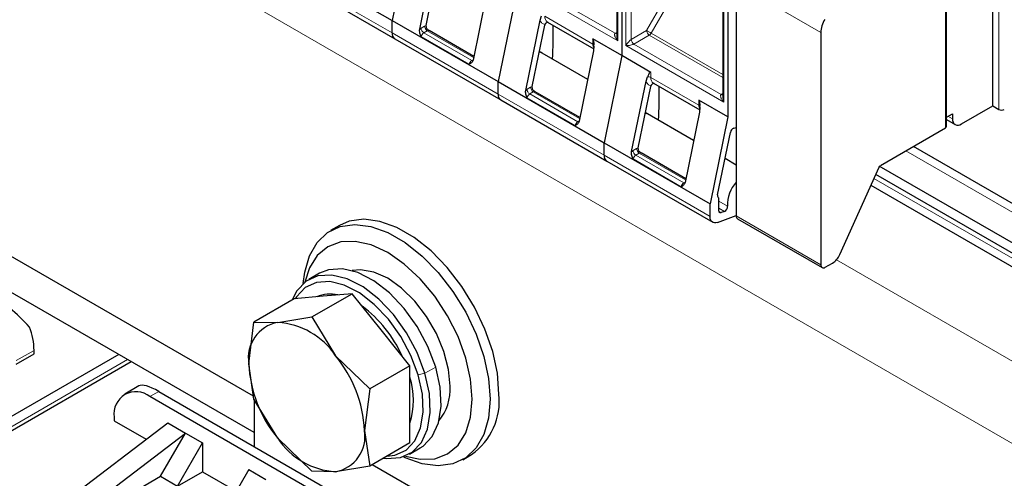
# Model space of a CAD drawing. Header units: millimetres. Extents: x 5 to 418, y -47 to 292.
# Tile 23 of 46: x 251 to 272, y 110 to 120. Entities that reach past the tile are written whole.
import ezdxf

# ---------------------------------------------------------------- set-up
doc = ezdxf.new("R2010")
doc.units = ezdxf.units.MM

msp = doc.modelspace()

# ---------------------------------------------------------------- linework, layer by layer
at = {"color": 7, "linetype": 'Continuous', "lineweight": 18}
for p, q in [((278.6331, 107.0977), (239.0351, 129.9571)), ((271.3999, 118.1838), (271.3999, 124.1718)), ((270.2685, 117.792), (270.2685, 123.4533)), ((263.3313, 122.4519), (263.3313, 119.6329)), ((263.501, 119.5349), (263.501, 122.354)), ((263.6141, 119.6655), (263.6141, 122.354)), ((265.5752, 121.1566), (265.5752, 118.3375)), ((258.5513, 119.8032), (256.3074, 121.0985)), ((263.3313, 119.6329), (261.2571, 120.8303)), ((263.2747, 119.7962), (261.4268, 120.8629)), ((267.6287, 119.8126), (265.8373, 120.8467)), ((264.2978, 120.4739), (263.9396, 119.8534)), ((264.3944, 120.4182), (264.0361, 119.7976)), ((261.7851, 120.1553), (262.8033, 119.5675)), ((259.1643, 119.9048), (259.2395, 119.9483)), ((259.2395, 119.9483), (259.2714, 119.9614)), ((260.7951, 118.5078), (258.5513, 119.8032)), ((260.1844, 119.1391), (259.1662, 119.7269)), ((259.2961, 119.8503), (259.2208, 119.8068)), ((260.2391, 119.219), (259.2208, 119.8068)), ((259.2961, 119.8503), (260.2773, 119.2838)), ((262.8033, 119.5675), (262.8033, 119.6764)), ((263.2747, 119.7962), (263.3079, 119.8153)), ((263.9396, 119.8534), (263.6141, 119.6655)), ((263.9961, 119.7554), (263.6707, 119.5676)), ((265.5518, 118.8574), (263.9961, 119.7554)), ((264.0361, 119.7976), (265.5518, 118.9227)), ((265.5752, 118.3375), (263.501, 119.5349)), ((265.5186, 118.5008), (263.6707, 119.5676)), ((260.2391, 119.219), (260.2674, 119.2354)), ((264.029, 118.9688), (264.029, 118.8599)), ((264.029, 118.8599), (265.0472, 118.2721)), ((261.4082, 118.6094), (261.4834, 118.6529)), ((261.4834, 118.6529), (261.5153, 118.666)), ((263.039, 117.2124), (260.7951, 118.5078)), ((262.4283, 117.8437), (261.4101, 118.4315)), ((261.54, 118.5549), (261.4647, 118.5115)), ((262.483, 117.9237), (261.4647, 118.5115)), ((261.54, 118.5549), (262.5212, 117.9885)), ((265.5186, 118.5008), (265.5518, 118.5199)), ((265.0472, 118.2721), (265.0472, 118.381)), ((270.4162, 117.9822), (270.3186, 118.0386)), ((262.483, 117.9237), (262.5113, 117.94)), ((265.2829, 115.9171), (263.039, 117.2124)), ((263.652, 117.3141), (263.7273, 117.3575)), ((263.7838, 117.2595), (263.7086, 117.2161)), ((264.7268, 116.6283), (263.7086, 117.2161)), ((263.7273, 117.3575), (263.7592, 117.3706)), ((263.7838, 117.2595), (264.7651, 116.6931)), ((275.0504, 114.0648), (269.4313, 117.3086)), ((264.6722, 116.5483), (263.654, 117.1361)), ((264.7268, 116.6283), (264.7552, 116.6446)), ((275.239, 112.976), (268.7535, 116.72)), ((265.4715, 116.2431), (265.6544, 116.1375)), ((265.5886, 116.0255), (265.4715, 116.0931)), ((265.5182, 115.9992), (265.4723, 116.0257)), ((267.6287, 114.8962), (265.8373, 115.9304)), ((279.3873, 108.4041), (267.9601, 115.0009)), ((250.9711, 113.0829), (250.5939, 112.8652)), ((252.9511, 112.887), (249.6134, 110.9602)), ((259.1019, 112.5617), (259.247, 112.5983)), ((259.4733, 112.729), (259.247, 112.5983)), ((253.4224, 112.1034), (253.6109, 112.2122))]:
    msp.add_line(p, q, dxfattribs=at)
at = {"color": 7, "linetype": 'Continuous', "lineweight": 25}
for p, q in [((271.2679, 118.26), (271.2679, 124.248)), ((270.292, 117.8246), (270.292, 123.486)), ((263.3079, 122.4846), (263.3079, 119.7575)), ((263.4162, 122.4029), (263.4162, 119.3226)), ((258.9284, 121.9133), (258.5513, 120.0703)), ((256.3074, 121.3657), (258.5513, 120.0703)), ((259.135, 119.8835), (259.4395, 121.3718)), ((259.2714, 119.9614), (259.5379, 121.2637)), ((265.5518, 121.1892), (265.5518, 118.4622)), ((256.3626, 120.9764), (258.6065, 119.6811)), ((265.66, 121.1076), (265.66, 118.0272)), ((260.5709, 120.7186), (260.2664, 119.2303)), ((265.8373, 120.8467), (265.8373, 115.9304)), ((261.1723, 120.618), (260.7951, 118.775)), ((261.6834, 120.0764), (261.7127, 120.1679)), ((258.5513, 119.8032), (258.5513, 120.0703)), ((258.5513, 120.0703), (260.7951, 118.775)), ((259.135, 119.8835), (259.1643, 119.9048)), ((259.2696, 119.9387), (259.2714, 119.9614)), ((261.3789, 118.5881), (261.6834, 120.0764)), ((261.5153, 118.666), (261.7818, 119.9683)), ((261.8403, 120.0332), (262.8193, 119.468)), ((258.6065, 119.6811), (260.8504, 118.3857)), ((260.2823, 119.308), (259.3361, 119.8542)), ((263.4162, 119.3226), (262.8033, 119.6764)), ((267.6287, 119.8126), (267.6287, 114.8962)), ((255.6155, 112.1112), (242.86, 119.4748)), ((262.8252, 119.5257), (262.8148, 119.4233)), ((261.7261, 119.3781), (261.6679, 119.4117)), ((262.6915, 118.8208), (261.7261, 119.3781)), ((262.8148, 119.4233), (262.5102, 117.935)), ((263.4162, 119.3226), (263.039, 117.4796)), ((264.029, 118.9688), (263.4162, 119.3226)), ((263.9273, 118.781), (263.9566, 118.8726)), ((260.7951, 118.775), (263.039, 117.4796)), ((260.7951, 118.5078), (260.7951, 118.775)), ((261.5135, 118.6433), (261.5153, 118.666)), ((263.6228, 117.2927), (263.9273, 118.781)), ((263.7592, 117.3706), (264.0257, 118.6729)), ((264.0842, 118.7378), (265.0632, 118.1727)), ((261.3789, 118.5881), (261.4082, 118.6094)), ((262.5261, 118.0127), (261.58, 118.5589)), ((260.8504, 118.3857), (263.0943, 117.0903)), ((265.66, 118.0272), (265.0472, 118.381)), ((265.0691, 118.2303), (265.0587, 118.1279)), ((270.6047, 117.8771), (271.2679, 118.26)), ((271.2679, 118.26), (271.3999, 118.1838)), ((264.9354, 117.5254), (263.9118, 118.1164)), ((265.0587, 118.1279), (264.7541, 116.6396)), ((265.66, 118.0272), (265.2829, 116.1842)), ((270.292, 118.0232), (270.4145, 118.0939)), ((270.4145, 118.0939), (270.4162, 117.9822)), ((268.8928, 116.9978), (270.2685, 117.792)), ((270.292, 117.9675), (270.4714, 117.8639)), ((265.4425, 116.3752), (265.7133, 117.6987)), ((263.039, 117.4796), (265.2829, 116.1842)), ((263.039, 117.2124), (263.039, 117.4796)), ((275.3171, 114.0912), (269.5875, 117.3988)), ((263.6228, 117.2927), (263.652, 117.3141)), ((263.7574, 117.348), (263.7592, 117.3706)), ((264.77, 116.7173), (263.8238, 117.2635)), ((263.0943, 117.0903), (265.3382, 115.795)), ((265.8373, 117.0048), (265.5994, 117.1421)), ((268.0317, 115.1129), (268.8619, 116.9614)), ((274.4847, 113.7382), (268.8656, 116.9821)), ((274.4847, 113.5205), (268.7924, 116.8066)), ((268.6892, 116.5768), (275.3495, 112.7319)), ((255.6156, 112.1109), (248.6518, 116.1311)), ((265.2829, 115.9171), (265.2829, 116.1842)), ((265.4715, 116.0365), (265.4715, 116.2853)), ((265.4387, 115.7926), (265.8373, 115.9415)), ((265.5886, 116.0255), (265.5182, 115.9992)), ((257.4342, 115.7265), (257.2457, 115.6176)), ((265.865, 115.8693), (267.6563, 114.8352)), ((255.6285, 111.3413), (248.6518, 115.3689)), ((267.723, 114.8418), (267.8772, 114.9308)), ((257.0133, 114.7137), (256.787, 114.5831)), ((256.8505, 113.7907), (257.7027, 114.2827)), ((257.7027, 114.2827), (257.0899, 114.2279)), ((258.3156, 113.5204), (257.7027, 114.2827)), ((256.4771, 114.1731), (255.6249, 113.6812)), ((257.0899, 114.2279), (256.4771, 114.1731)), ((255.5154, 112.8008), (255.6249, 113.6812)), ((255.6249, 113.6812), (256.1282, 113.6728)), ((256.1282, 113.6728), (256.8505, 113.7907)), ((256.8505, 113.7907), (257.3539, 112.9652)), ((258.9284, 112.758), (258.3156, 113.5204)), ((252.7625, 112.9959), (249.6134, 111.178)), ((250.5939, 112.789), (250.9711, 113.0067)), ((250.9711, 113.0067), (250.9711, 113.0829)), ((249.8774, 111.0256), (253.0265, 112.8435)), ((255.6249, 112.0469), (255.5154, 112.8008)), ((257.3539, 112.9652), (258.0762, 112.266)), ((258.9284, 112.758), (258.0762, 112.266)), ((258.9284, 111.9409), (258.9284, 112.758)), ((253.1881, 112.3288), (252.8891, 112.1562)), ((253.6109, 112.2122), (265.1132, 105.5721)), ((258.0762, 112.266), (257.9667, 111.3857)), ((264.9246, 105.4633), (253.4224, 112.1034)), ((256.1282, 111.2213), (255.6249, 112.0469)), ((255.6285, 112.0409), (255.6285, 111.0475)), ((258.9284, 111.1237), (258.9284, 111.9409)), ((250.4997, 109.0335), (253.7995, 111.5482)), ((252.6681, 111.6678), (252.6681, 111.5916)), ((252.6681, 111.5916), (253.3443, 111.2013)), ((253.7995, 111.5482), (254.1766, 111.3305)), ((250.8768, 108.8158), (254.1766, 111.3305)), ((253.6487, 110.416), (254.1766, 111.3305)), ((254.1766, 111.3305), (254.5349, 111.1236)), ((257.9667, 111.3857), (258.0762, 110.6318)), ((254.0069, 110.2092), (254.5349, 111.1236)), ((254.5349, 111.1236), (254.5349, 110.514)), ((256.8505, 110.5222), (256.1282, 111.2213)), ((258.9284, 111.1237), (258.0762, 110.6318)), ((258.9202, 110.8879), (259.1464, 111.0186)), ((260.0454, 110.7678), (260.234, 110.8766)), ((254.0069, 110.2092), (254.5349, 110.514)), ((254.5349, 110.514), (255.2514, 110.1003)), ((255.5154, 110.5576), (255.0207, 109.7008)), ((255.5154, 110.5576), (255.8737, 110.3508)), ((257.3539, 110.5138), (256.8505, 110.5222)), ((258.0762, 110.6318), (257.3539, 110.5138)), ((271.4412, 102.9752), (258.1272, 110.6612)), ((250.8768, 108.8158), (253.6487, 110.416)), ((253.6487, 110.416), (254.0069, 110.2092))]:
    msp.add_line(p, q, dxfattribs=at)
at = {"color": 7, "linetype": 'Continuous', "lineweight": 18, "flags": 128}
for points in [[(264.0361, 119.7976), (264.0243, 119.8045), (264.0114, 119.8119), (263.9979, 119.8197), (263.9844, 119.8275), (263.9713, 119.8351), (263.9592, 119.8421), (263.9484, 119.8483), (263.9396, 119.8534)], [(260.2391, 119.219), (260.2501, 119.2139), (260.259, 119.2117)], [(262.483, 117.9237), (262.494, 117.9185), (262.5029, 117.9163)], [(264.7268, 116.6283), (264.7379, 116.6232), (264.7468, 116.621)]]:
    msp.add_lwpolyline(points, dxfattribs=at)
at = {"color": 7, "linetype": 'Continuous', "lineweight": 25, "flags": 128}
for points in [[(261.7261, 119.3781), (261.6892, 119.3935), (261.6652, 119.3984)], [(261.7261, 119.3781), (261.6893, 119.3935), (261.6652, 119.3984)], [(263.97, 118.0827), (263.9331, 118.0982), (263.9091, 118.103)], [(263.97, 118.0827), (263.9332, 118.0982), (263.9091, 118.103)], [(268.8619, 116.9614), (268.8647, 116.9671), (268.8656, 116.9687)], [(265.4387, 115.7926), (265.407, 115.7841), (265.3772, 115.7829), (265.3503, 115.7892), (265.327, 115.8026), (265.3082, 115.8228), (265.2943, 115.8492), (265.2858, 115.8809), (265.2829, 115.9171)], [(265.5182, 115.9992), (265.5087, 115.9966), (265.4998, 115.9963), (265.4917, 115.9981), (265.4847, 116.0022), (265.4791, 116.0082), (265.4749, 116.0161), (265.4723, 116.0257), (265.4715, 116.0365)], [(256.6709, 114.4996), (256.6994, 114.7363), (256.7993, 115.0844), (256.9622, 115.3681), (257.1824, 115.5776), (257.4524, 115.706), (257.763, 115.7488), (258.1037, 115.7045), (258.4629, 115.5747), (258.8282, 115.3638), (259.1874, 115.0789), (259.5281, 114.7298), (259.8387, 114.3284), (260.1087, 113.8883), (260.3289, 113.4245), (260.4917, 112.9528), (260.5917, 112.4893), (260.6254, 112.0497)], [(260.814, 112.1586), (260.7803, 112.5981), (260.6803, 113.0617), (260.5174, 113.5334), (260.2973, 113.9972), (260.0273, 114.4373), (259.7166, 114.8387), (259.3759, 115.1878), (259.0168, 115.4726), (258.6514, 115.6836), (258.2923, 115.8134), (257.9516, 115.8576), (257.6409, 115.8149), (257.4342, 115.7265)], [(260.2483, 112.0497), (260.2139, 112.4731), (260.112, 112.92), (259.9464, 113.3732), (259.7236, 113.8153), (259.4522, 114.2293), (259.1425, 114.5992), (258.8064, 114.9109), (258.457, 115.1524), (258.1075, 115.3144), (257.7715, 115.3907), (257.4618, 115.3783), (257.1903, 115.2778), (256.9675, 115.0929), (256.802, 114.8308), (256.7053, 114.5281)], [(259.247, 112.5983), (259.0835, 113.0341), (258.8583, 113.4548), (258.5827, 113.8395), (258.2706, 114.1688), (257.9376, 114.4263), (257.6003, 114.5989), (257.2758, 114.6782), (256.9802, 114.66), (256.7284, 114.5453), (256.533, 114.3399), (256.436, 114.1494)], [(259.4733, 112.729), (259.3098, 113.1647), (259.0846, 113.5854), (258.809, 113.9701), (258.4969, 114.2994), (258.1638, 114.5569), (257.8266, 114.7296), (257.502, 114.8088), (257.2064, 114.7906), (257.0133, 114.7137)], [(259.7769, 112.3219), (259.7438, 112.6801), (259.6462, 113.0586), (259.4889, 113.4384), (259.2799, 113.8004), (259.0297, 114.1265), (258.7507, 114.4003), (258.457, 114.608), (258.1633, 114.7394), (257.8843, 114.7877), (257.7035, 114.7703)], [(259.1019, 112.5617), (258.9466, 112.9756), (258.7327, 113.3753), (258.4709, 113.7408), (258.1743, 114.0536), (257.8579, 114.2982), (257.5375, 114.4622), (257.2292, 114.5375), (256.9484, 114.5202), (256.7092, 114.4113), (256.5236, 114.2161), (256.4981, 114.175)], [(258.3691, 110.8008), (258.4314, 110.7928), (258.727, 110.811), (258.9788, 110.9257), (259.1741, 111.1311), (259.3033, 111.417), (259.3597, 111.769), (259.3407, 112.1695), (259.247, 112.5983)], [(259.1464, 111.0186), (259.205, 111.0563), (259.4004, 111.2618), (259.5296, 111.5477), (259.586, 111.8997), (259.5669, 112.3001), (259.4733, 112.729)], [(258.4405, 110.8421), (258.6079, 110.8637), (258.8471, 110.9727), (259.0327, 111.1678), (259.1554, 111.4394), (259.209, 111.7738), (259.1909, 112.1543), (259.1019, 112.5617)], [(260.6254, 112.0497), (260.5917, 111.6491), (260.4917, 111.301), (260.3289, 111.0173), (260.1087, 110.8077), (259.8387, 110.6794), (259.5281, 110.6366), (259.1874, 110.6809), (258.8282, 110.8107), (258.7898, 110.8292)], [(258.8317, 110.8447), (259.1425, 110.777), (259.4522, 110.7894), (259.7236, 110.8899), (259.9464, 111.0748), (260.112, 111.3368), (260.2139, 111.666), (260.2483, 112.0497)]]:
    msp.add_lwpolyline(points, dxfattribs=at)
at = {"color": 7, "linetype": 'Continuous', "lineweight": 18}
for centre, radius, start, end in [((261.9155, 120.1408), 0.1312, 173.64324, 235.04458), ((259.2871, 119.9104), 0.1229, 182.60548, 237.39452), ((259.3623, 119.9538), 0.1229, 182.60548, 237.39452), ((259.289, 119.7016), 0.1254, 122.93391, 168.37221), ((259.3193, 119.8183), 0.0395, 63.09222, 126.02619), ((263.2993, 119.832), 0.0435, 235.59372, 281.3837), ((263.737, 119.6711), 0.1229, 182.60548, 237.39452), ((264.0624, 119.859), 0.1229, 182.60548, 237.39452), ((263.935, 119.8533), 0.1154, 301.95467, 331.14439), ((262.9779, 119.5624), 0.1746, 178.31981, 206.08241), ((262.7844, 119.5282), 0.0436, 17.14895, 64.22045), ((260.3072, 119.1138), 0.1254, 122.93391, 168.37221), ((263.9729, 118.7522), 0.1214, 62.50585, 97.71911), ((264.1594, 118.8454), 0.1312, 173.64324, 235.04458), ((261.6062, 118.6585), 0.1229, 182.60548, 237.39452), ((261.531, 118.615), 0.1229, 182.60548, 237.39452), ((261.5329, 118.4062), 0.1254, 122.93391, 168.37221), ((261.5632, 118.523), 0.0395, 63.09222, 126.02619), ((265.5432, 118.5366), 0.0435, 235.59372, 281.3837), ((265.2218, 118.267), 0.1746, 178.31981, 206.08241), ((265.0283, 118.2329), 0.0436, 17.14895, 64.22045), ((262.5511, 117.8184), 0.1254, 122.93391, 168.37221), ((263.7749, 117.3197), 0.1229, 182.60548, 237.39452), ((263.7768, 117.1109), 0.1254, 122.93391, 168.37221), ((263.8501, 117.3631), 0.1229, 182.60548, 237.39452), ((263.8071, 117.2276), 0.0395, 63.09222, 126.02619), ((264.795, 116.5231), 0.1254, 122.93391, 168.37221)]:
    msp.add_arc(centre, radius, start, end, dxfattribs=at)
at = {"color": 7, "linetype": 'Continuous', "lineweight": 25}
for centre, radius, start, end in [((268.2055, 119.7929), 0.5771, 148.85627, 178.0435), ((261.8945, 119.945), 0.1151, 161.25922, 168.33402), ((251.506, 119.8568), 10.4582, 356.67817, 0.57631), ((251.468, 119.8577), 10.4962, 356.68522, 0.56926), ((258.6846, 119.79), 0.134, 174.33758, 234.35024), ((264.1384, 118.6497), 0.1151, 161.25922, 168.33402), ((253.7499, 118.5615), 10.4582, 356.67817, 0.57631), ((253.7119, 118.5624), 10.4962, 356.68522, 0.56926), ((260.9285, 118.4946), 0.134, 174.33758, 234.35024), ((271.4565, 118.293), 0.123, 242.60967, 297.39033), ((265.7533, 117.9639), 0.1812, 280.5709, 297.62475), ((270.2519, 117.8286), 0.0402, 294.37466, 354.3052), ((270.531, 117.9667), 0.1159, 172.28434, 309.43678), ((265.8234, 117.6804), 0.1116, 109.28768, 170.56419), ((263.1724, 117.1992), 0.134, 174.33758, 234.35024), ((266.3515, 116.1718), 0.698, 137.44733, 182.81051), ((265.4903, 116.3585), 0.0507, 160.74085, 227.14546), ((265.4307, 116.289), 0.0409, 354.72397, 52.10261), ((265.5381, 116.1304), 0.1165, 295.69552, 3.50028), ((265.9027, 115.9231), 0.0657, 173.70115, 234.98667), ((267.6612, 115.2707), 0.4027, 302.44239, 336.92211), ((267.6862, 114.8869), 0.0582, 170.78596, 309.20329), ((257.2391, 113.565), 0.7101, 76.64821, 113.57083), ((256.2947, 111.8469), 2.7101, 24.26595, 53.3232), ((256.2678, 112.9234), 0.7623, 100.54678, 189.25188), ((256.0336, 112.0935), 1.5821, 33.43491, 86.57046), ((249.5827, 113.0561), 1.3887, 1.10815, 22.02116), ((258.1731, 112.9233), 2.6605, 182.63929, 219.77207), ((255.3091, 111.2632), 2.6605, 2.63929, 39.77207), ((257.363, 112.0279), 1.64, 342.65798, 17.34202), ((253.1279, 111.7424), 0.4658, 50.79671, 189.21404), ((258.7278, 112.2547), 1.0512, 320.63643, 3.66367), ((259.4275, 112.0137), 1.394, 305.34553, 5.96665), ((257.2144, 111.2632), 0.7623, 280.54678, 9.25188), ((257.4485, 112.093), 1.5821, 213.43491, 266.57046)]:
    msp.add_arc(centre, radius, start, end, dxfattribs=at)
for centre, major_axis, ratio, start_param, end_param in [((262.7468, 119.3999), (0.0521, 0.2781), 0.2183761, 5.2221236, 6.2064576), ((263.9724, 118.6924), (0.0521, 0.2781), 0.2183761, 6.2064576, 7.1907915), ((264.9906, 118.1045), (0.0521, 0.2781), 0.2183761, 5.2221236, 6.2064576), ((250.4054, 113.6272), (0.8193, -0.7545), 0.2648379, 1.2264797, 2.2736773), ((253.9881, 111.559), (0.8193, -0.7545), 0.2648379, 2.2736773, 3.0589942)]:
    msp.add_ellipse(centre, major_axis=major_axis, ratio=ratio, start_param=start_param, end_param=end_param, dxfattribs=at)
for points, knots in [([(259.1662, 119.7269), (259.1628, 119.7354), (259.1584, 119.7464), (259.1487, 119.7705), (259.1393, 119.8011), (259.1305, 119.8438), (259.1336, 119.8708), (259.135, 119.8835)], [0, 0, 0, 0, 0.1693168, 0.2177005, 0.4779248, 0.7539112, 1, 1, 1, 1]), ([(259.2696, 119.9387), (259.2709, 119.9303), (259.2735, 119.9135), (259.2958, 119.882), (259.32, 119.8654), (259.3372, 119.8536)], [0, 0, 0, 0, 0.22932173, 0.45383656, 1, 1, 1, 1]), ([(261.853, 120.0259), (261.8489, 120.0257), (261.8378, 120.0251), (261.8212, 120.0191), (261.8048, 120.0095), (261.7922, 119.997), (261.7877, 119.9869), (261.7855, 119.982)], [0, 0, 0, 0, 0.1415728, 0.3853864, 0.6055659, 0.8079483, 1, 1, 1, 1]), ([(260.2664, 119.2303), (260.2622, 119.2183), (260.2539, 119.1948), (260.2264, 119.1616), (260.201, 119.148), (260.1844, 119.1391)], [0, 0, 0, 0, 0.265609, 0.5216251, 1, 1, 1, 1]), ([(261.5135, 118.6433), (261.5148, 118.6349), (261.5174, 118.6182), (261.5397, 118.5866), (261.5639, 118.57), (261.5811, 118.5582)], [0, 0, 0, 0, 0.2293217, 0.4538366, 1, 1, 1, 1]), ([(264.0969, 118.7305), (264.0928, 118.7303), (264.0817, 118.7297), (264.0651, 118.7237), (264.0487, 118.7141), (264.0361, 118.7017), (264.0316, 118.6916), (264.0294, 118.6867)], [0, 0, 0, 0, 0.1415728, 0.3853864, 0.6055659, 0.8079483, 1, 1, 1, 1]), ([(261.4101, 118.4315), (261.4067, 118.44), (261.4023, 118.451), (261.3926, 118.4751), (261.3832, 118.5057), (261.3744, 118.5485), (261.3774, 118.5754), (261.3789, 118.5881)], [0, 0, 0, 0, 0.1693168, 0.2177005, 0.4779248, 0.7539112, 1, 1, 1, 1]), ([(262.5102, 117.935), (262.506, 117.923), (262.4978, 117.8994), (262.4703, 117.8662), (262.4449, 117.8526), (262.4283, 117.8437)], [0, 0, 0, 0, 0.265609, 0.5216251, 1, 1, 1, 1]), ([(263.654, 117.1361), (263.6505, 117.1447), (263.6461, 117.1557), (263.6364, 117.1798), (263.6271, 117.2103), (263.6183, 117.2531), (263.6213, 117.28), (263.6228, 117.2927)], [0, 0, 0, 0, 0.1693168, 0.2177005, 0.4779248, 0.7539112, 1, 1, 1, 1]), ([(263.7574, 117.348), (263.7587, 117.3395), (263.7613, 117.3228), (263.7836, 117.2913), (263.8078, 117.2746), (263.825, 117.2628)], [0, 0, 0, 0, 0.2293217, 0.4538366, 1, 1, 1, 1]), ([(264.7541, 116.6396), (264.7499, 116.6276), (264.7417, 116.604), (264.7142, 116.5709), (264.6888, 116.5572), (264.6722, 116.5483)], [0, 0, 0, 0, 0.265609, 0.5216251, 1, 1, 1, 1])]:
    msp.add_open_spline(points, degree=3, knots=knots, dxfattribs=at)
at = {"color": 7, "linetype": 'Continuous', "lineweight": 18}
for points in [[(261.7855, 119.982), (261.7627, 119.9892), (261.7169, 120.0035), (261.6946, 120.0521), (261.6834, 120.0764)], [(264.0294, 118.6867), (264.0066, 118.6938), (263.9608, 118.7081), (263.9385, 118.7567), (263.9273, 118.781)]]:
    msp.add_open_spline(points, degree=3, dxfattribs=at)
for points, knots in [([(263.3313, 119.6329), (263.3163, 119.6518), (263.2947, 119.6793), (263.2749, 119.7153), (263.2661, 119.7386), (263.2614, 119.7581), (263.2613, 119.775), (263.2651, 119.7884), (263.2717, 119.7937), (263.2747, 119.7962)], [0, 0, 0, 0, 0.3577277, 0.5188117, 0.6378538, 0.7537917, 0.8501005, 0.9302141, 1, 1, 1, 1]), ([(263.3083, 119.7576), (263.3091, 119.7414), (263.3103, 119.7153), (263.3186, 119.6736), (263.3264, 119.6486), (263.3313, 119.6329)], [0, 0, 0, 0, 0.3746685, 0.6049648, 1, 1, 1, 1]), ([(263.501, 119.5349), (263.5099, 119.5491), (263.5229, 119.5698), (263.5442, 119.5986), (263.56, 119.6167), (263.5745, 119.6326), (263.5891, 119.6465), (263.6026, 119.6581), (263.6105, 119.6632), (263.6141, 119.6655)], [0, 0, 0, 0, 0.3577147, 0.5187944, 0.6378387, 0.7537823, 0.8500953, 0.930212, 1, 1, 1, 1]), ([(263.6707, 119.5676), (263.6689, 119.5666), (263.6651, 119.5646), (263.6554, 119.5604), (263.6334, 119.5528), (263.5977, 119.5438), (263.5634, 119.5382), (263.5299, 119.5356), (263.5122, 119.5352), (263.501, 119.5349)], [0, 0, 0, 0, 0.0343625, 0.0712742, 0.1566669, 0.3612509, 0.6159338, 0.7573777, 1, 1, 1, 1]), ([(265.5752, 118.3375), (265.5602, 118.3564), (265.5386, 118.3839), (265.5188, 118.4199), (265.51, 118.4432), (265.5053, 118.4628), (265.5051, 118.4796), (265.509, 118.493), (265.5156, 118.4983), (265.5186, 118.5008)], [0, 0, 0, 0, 0.3577277, 0.5188117, 0.6378538, 0.7537917, 0.8501005, 0.9302141, 1, 1, 1, 1]), ([(265.5522, 118.4622), (265.553, 118.446), (265.5542, 118.42), (265.5625, 118.3782), (265.5703, 118.3533), (265.5752, 118.3375)], [0, 0, 0, 0, 0.3746685, 0.6049648, 1, 1, 1, 1])]:
    msp.add_open_spline(points, degree=3, knots=knots, dxfattribs=at)

doc.saveas('drawing.dxf')
